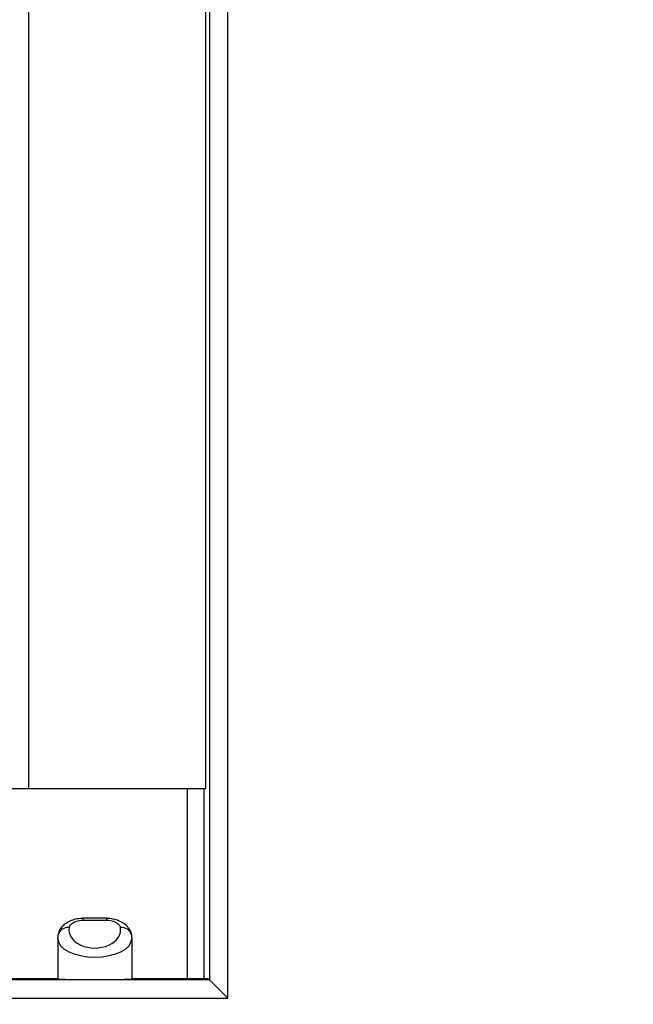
# Model space of a CAD drawing. Extents: x 14074 to 14381, y -3030 to -2703.
# Tile 9 of 18: x 14097 to 14114, y -2871 to -2844. Entities that reach past the tile are written whole.
import ezdxf

# ---------------------------------------------------------------- set-up
doc = ezdxf.new("R2010")
doc.units = 0
doc.layers.get('0').update_dxf_attribs({"linetype": 'CONTINUOUS'})
doc.layers.get('DEFPOINTS').update_dxf_attribs({"color": 8, "linetype": 'CONTINUOUS'})
doc.styles.get("Standard").update_dxf_attribs({"font": 'PMingLiU.ttf'})
doc.dimstyles.new('ISO-25', dxfattribs={"dimtxt": 3, "dimasz": 3, "dimexe": 1, "dimexo": 1, "dimgap": 2, "dimtad": 2, "dimtih": 1, "dimtoh": 1, "dimtxsty": 'STANDARD', "dimcen": 0, "dimclrd": 256, "dimclre": 256, "dimclrt": 256, "dimazin": 3, "dimtfac": 1, "dimtmove": 0, "dimatfit": 3})

# ---------------------------------------------------------------- blocks, each defined once
blk = doc.blocks.new('*D5')
for p, q in [((14080.498, -2882.175), (14080.498, -2718.393)), ((14138.498, -2732.175), (14138.498, -2718.393)), ((14083.498, -2719.393), (14135.498, -2719.393))]:
    blk.add_line(p, q)
for points in [[(14083.498, -2718.893), (14083.498, -2719.893), (14080.498, -2719.393)], [(14135.498, -2718.893), (14135.498, -2719.893), (14138.498, -2719.393)]]:
    blk.add_solid(points)
at = {"layer": 'DEFPOINTS', "color": 0}
for p in [(14138.498, -2719.393), (14138.498, -2733.175), (14080.498, -2883.175)]:
    blk.add_point(p, dxfattribs=at)
at = {"insert": (14109.498, -2715.695), "char_height": 3, "attachment_point": 5}
blk.add_mtext('58', dxfattribs=at)
blk = doc.blocks.new('*D7')
for p, q in [((14139.498, -2733.175), (14153.144, -2733.175)), ((14152.144, -2736.175), (14152.144, -2880.175)), ((14081.498, -2883.175), (14153.144, -2883.175))]:
    blk.add_line(p, q)
for points in [[(14151.644, -2736.175), (14152.644, -2736.175), (14152.144, -2733.175)], [(14151.644, -2880.175), (14152.644, -2880.175), (14152.144, -2883.175)]]:
    blk.add_solid(points)
at = {"layer": 'DEFPOINTS', "color": 0}
for p in [(14138.498, -2733.175), (14080.498, -2883.175), (14152.144, -2883.175)]:
    blk.add_point(p, dxfattribs=at)
at = {"insert": (14157.008, -2808.175), "char_height": 3, "attachment_point": 5}
blk.add_mtext('150', dxfattribs=at)
blk = doc.blocks.new('*D8')
for p, q in [((14107.056, -2727.175), (14163.235, -2727.175)), ((14162.235, -2730.175), (14162.235, -2886.175)), ((14107.056, -2889.175), (14163.235, -2889.175))]:
    blk.add_line(p, q)
for points in [[(14161.735, -2730.175), (14162.735, -2730.175), (14162.235, -2727.175)], [(14161.735, -2886.175), (14162.735, -2886.175), (14162.235, -2889.175)]]:
    blk.add_solid(points)
at = {"layer": 'DEFPOINTS', "color": 0}
for p in [(14106.056, -2727.175), (14106.056, -2889.175), (14162.235, -2889.175)]:
    blk.add_point(p, dxfattribs=at)
at = {"insert": (14167.1, -2808.175), "char_height": 3, "attachment_point": 5}
blk.add_mtext('162', dxfattribs=at)

msp = doc.modelspace()

# ---------------------------------------------------------------- linework, layer by layer
for p, q in [((14102.603, -2768.975), (14102.603, -2869.85)), ((14103.103, -2870.35), (14103.103, -2768.975)), ((14097.711, -2864.675), (14097.711, -2773.475)), ((14102.498, -2773.475), (14102.498, -2864.675)), ((14097.711, -2864.675), (14097.211, -2864.675)), ((14102.498, -2864.675), (14097.711, -2864.675)), ((14101.998, -2864.675), (14101.998, -2869.824)), ((14102.459, -2869.824), (14102.459, -2864.675)), ((14099.174, -2868.175), (14099.174, -2868.23)), ((14099.822, -2868.175), (14099.174, -2868.175)), ((14099.174, -2868.23), (14099.822, -2868.23)), ((14099.822, -2868.23), (14099.822, -2868.175)), ((14098.498, -2868.742), (14098.498, -2869.824)), ((14100.498, -2868.742), (14100.498, -2869.824)), ((14102.603, -2869.85), (14074.998, -2869.85)), ((14098.498, -2869.824), (14082.998, -2869.824)), ((14102.564, -2869.824), (14100.498, -2869.824)), ((14102.564, -2869.824), (14102.603, -2869.85)), ((14102.603, -2869.85), (14103.103, -2870.35)), ((14074.998, -2870.35), (14103.103, -2870.35))]:
    msp.add_line(p, q)
for centre, major_axis, ratio, start_param, end_param in [((14098.805, -2868.675), (-0.294, 0.058), 0.814056, 4.870127, 6.283185), ((14099.498, -2868.496), (-0.7, 0), 0.700208, 6.147215, 9.560748), ((14100.192, -2868.675), (0.294, 0.058), 0.814056, 0, 1.413059), ((14099.498, -2868.742), (1, 0), 0.490145, 3.141593, 6.283185), ((14099.498, -2869.824), (-1, 0), 0.017455, 0, 3.141593), ((14102.603, -2870.35), (0, 0.5), 0.026186, 6.257005, 6.265732)]:
    msp.add_ellipse(centre, major_axis=major_axis, ratio=ratio, start_param=start_param, end_param=end_param)
for points, knots in [([(14098.51, -2868.618), (14098.52, -2868.569), (14098.538, -2868.523), (14098.587, -2868.435), (14098.621, -2868.396), (14098.698, -2868.324), (14098.744, -2868.293), (14098.838, -2868.243), (14098.888, -2868.224), (14098.99, -2868.194), (14099.043, -2868.184), (14099.123, -2868.177), (14099.148, -2868.175), (14099.174, -2868.175)], [0, 0, 0, 0, 0.0078672, 0.0078672, 0.01725976, 0.01725976, 0.02825911, 0.02825911, 0.03925846, 0.03925846, 0.05025781, 0.05025781, 0.05499675, 0.05499675, 0.05499675, 0.05499675]), ([(14098.805, -2868.43), (14098.807, -2868.417), (14098.812, -2868.404), (14098.829, -2868.37), (14098.844, -2868.351), (14098.896, -2868.305), (14098.939, -2868.28), (14099.044, -2868.242), (14099.109, -2868.23), (14099.174, -2868.23)], [0, 0, 0, 0, 0.00687459, 0.00687459, 0.01787394, 0.01787394, 0.0354729, 0.0354729, 0.05499675, 0.05499675, 0.05499675, 0.05499675]), ([(14099.822, -2868.175), (14099.882, -2868.175), (14099.937, -2868.182), (14100.043, -2868.203), (14100.094, -2868.218), (14100.192, -2868.259), (14100.239, -2868.284), (14100.329, -2868.349), (14100.371, -2868.388), (14100.441, -2868.485), (14100.469, -2868.542), (14100.484, -2868.61), (14100.485, -2868.614), (14100.486, -2868.618)], [0, 0, 0, 0, 0.01099935, 0.01099935, 0.0219987, 0.0219987, 0.03299805, 0.03299805, 0.0439974, 0.0439974, 0.05434618, 0.05434618, 0.05499675, 0.05499675, 0.05499675, 0.05499675]), ([(14099.822, -2868.23), (14099.888, -2868.23), (14099.952, -2868.242), (14100.058, -2868.28), (14100.1, -2868.305), (14100.152, -2868.351), (14100.167, -2868.37), (14100.184, -2868.404), (14100.189, -2868.417), (14100.192, -2868.43)], [0, 0, 0, 0, 0.01952384, 0.01952384, 0.0371228, 0.0371228, 0.04812215, 0.04812215, 0.05499675, 0.05499675, 0.05499675, 0.05499675]), ([(14098.498, -2868.742), (14098.498, -2868.733), (14098.498, -2868.725), (14098.499, -2868.709), (14098.499, -2868.7), (14098.501, -2868.684), (14098.501, -2868.675), (14098.503, -2868.659), (14098.505, -2868.651), (14098.507, -2868.634), (14098.509, -2868.626), (14098.51, -2868.618)], [1.5707963, 1.5707963, 1.5707963, 1.5707963, 1.5979903, 1.5979903, 1.6251843, 1.6251843, 1.6523784, 1.6523784, 1.6795724, 1.6795724, 1.7067664, 1.7067664, 1.7067664, 1.7067664]), ([(14100.486, -2868.618), (14100.488, -2868.626), (14100.489, -2868.634), (14100.492, -2868.651), (14100.493, -2868.659), (14100.495, -2868.675), (14100.496, -2868.684), (14100.497, -2868.7), (14100.497, -2868.709), (14100.498, -2868.725), (14100.498, -2868.733), (14100.498, -2868.742)], [-1.7067664, -1.7067664, -1.7067664, -1.7067664, -1.6795724, -1.6795724, -1.6523784, -1.6523784, -1.6251843, -1.6251843, -1.5979903, -1.5979903, -1.5707963, -1.5707963, -1.5707963, -1.5707963])]:
    msp.add_open_spline(points, degree=3, knots=knots)

# ---------------------------------------------------------------- dimensions: what is measured, and where the dimension line sits
dim = msp.add_linear_dim(base=(14138.498, -2719.393), p1=(14080.498, -2883.175), p2=(14138.498, -2733.175), dimstyle='ISO-25')
dim.commit()
dim.dimension.update_dxf_attribs({"geometry": '*D5', "text_midpoint": (14109.498, -2719.393), "dimtype": 160})
for base, p1, p2, picture, middle in [((14162.235, -2889.175), (14106.056, -2727.175), (14106.056, -2889.175), '*D8', (14167.1, -2808.175)), ((14152.144, -2883.175), (14138.498, -2733.175), (14080.498, -2883.175), '*D7', (14157.008, -2808.175))]:
    dim = msp.add_linear_dim(base=base, p1=p1, p2=p2, angle=90, dimstyle='ISO-25')
    dim.commit()
    dim.dimension.update_dxf_attribs({"geometry": picture, "text_midpoint": middle})

doc.saveas('drawing.dxf')
